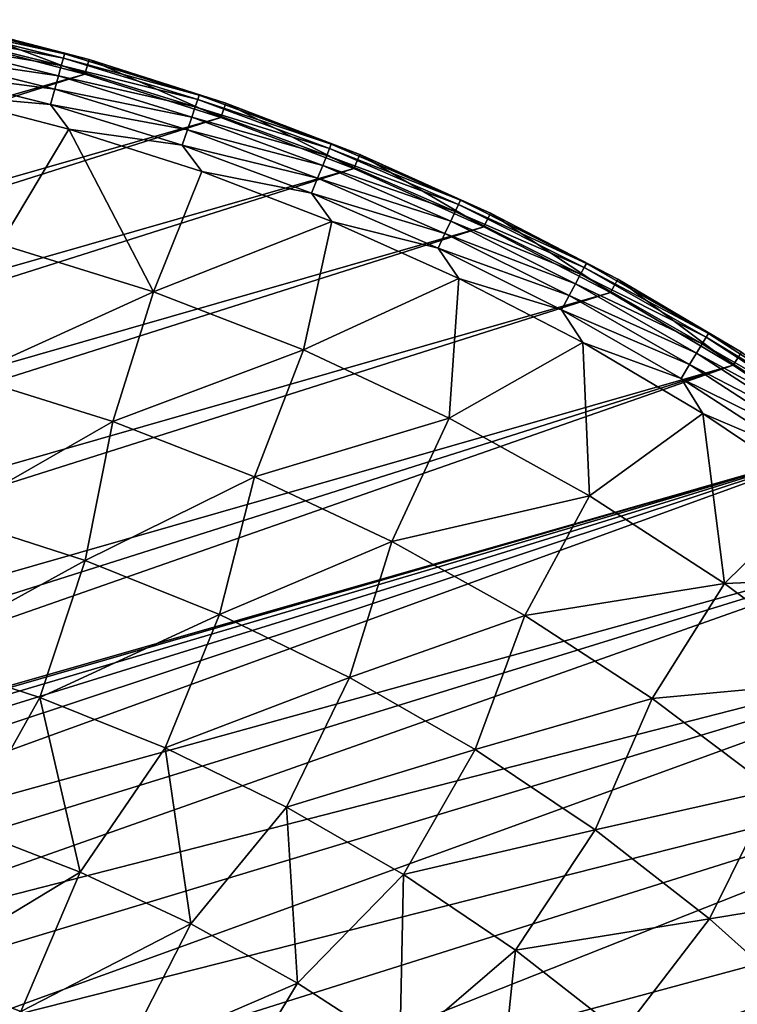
# Model space of a CAD drawing. Header units: millimetres. Extents: x -50 to 50, y -50 to 50.
# Tile 76 of 77: x 12.5 to 26.6, y 29.6 to 48.8. Entities that reach past the tile are written whole.
import ezdxf

# ---------------------------------------------------------------- set-up
doc = ezdxf.new("R2010")
doc.units = ezdxf.units.MM
doc.header["$LTSCALE"] = 65.185185
for name, color, linetype in [('36', 7, 'CONTINUOUS'), ('38', 7, 'CONTINUOUS'), ('39', 7, 'CONTINUOUS'), ('41', 7, 'CONTINUOUS'), ('43', 7, 'CONTINUOUS')]:
    doc.layers.add(name, color=color, linetype=linetype)

msp = doc.modelspace()

# ---------------------------------------------------------------- linework, layer by layer
at = {"layer": '36', "color": 7, "linetype": 'CONTINUOUS'}
for points in [[(13.504, 46.667, 0.23), (12.152, 44.419, -1.815), (10.866, 47.351, 0.23), (13.504, 46.667, 0.23)], [(15.155, 43.486, -1.815), (12.152, 44.419, -1.815), (13.504, 46.667, 0.23), (15.155, 43.486, -1.815)], [(16.099, 45.836, 0.23), (15.155, 43.486, -1.815), (13.504, 46.667, 0.23), (16.099, 45.836, 0.23)], [(18.644, 44.861, 0.23), (15.155, 43.486, -1.815), (16.099, 45.836, 0.23), (18.644, 44.861, 0.23)], [(18.087, 42.35, -1.815), (15.155, 43.486, -1.815), (18.644, 44.861, 0.23), (18.087, 42.35, -1.815)], [(21.13, 43.745, 0.23), (18.087, 42.35, -1.815), (18.644, 44.861, 0.23), (21.13, 43.745, 0.23)], [(12.152, 44.419, -1.815), (15.155, 43.486, -1.815), (11.524, 41.836, -3.778), (12.152, 44.419, -1.815)], [(20.935, 41.017, -1.815), (18.087, 42.35, -1.815), (21.13, 43.745, 0.23), (20.935, 41.017, -1.815)], [(23.549, 42.492, 0.23), (20.935, 41.017, -1.815), (21.13, 43.745, 0.23), (23.549, 42.492, 0.23)], [(11.524, 41.836, -3.778), (15.155, 43.486, -1.815), (14.361, 40.949, -3.778), (11.524, 41.836, -3.778)], [(15.155, 43.486, -1.815), (18.087, 42.35, -1.815), (14.361, 40.949, -3.778), (15.155, 43.486, -1.815)], [(23.685, 39.493, -1.815), (20.935, 41.017, -1.815), (23.549, 42.492, 0.23), (23.685, 39.493, -1.815)], [(25.895, 41.104, 0.23), (23.685, 39.493, -1.815), (23.549, 42.492, 0.23), (25.895, 41.104, 0.23)], [(14.361, 40.949, -3.778), (18.087, 42.35, -1.815), (17.13, 39.869, -3.778), (14.361, 40.949, -3.778)], [(18.087, 42.35, -1.815), (20.935, 41.017, -1.815), (17.13, 39.869, -3.778), (18.087, 42.35, -1.815)], [(11.524, 41.836, -3.778), (14.361, 40.949, -3.778), (11.131, 39.1, -5.622), (11.524, 41.836, -3.778)], [(17.13, 39.869, -3.778), (20.935, 41.017, -1.815), (19.819, 38.603, -3.778), (17.13, 39.869, -3.778)], [(20.935, 41.017, -1.815), (23.685, 39.493, -1.815), (19.819, 38.603, -3.778), (20.935, 41.017, -1.815)], [(26.324, 37.784, -1.815), (23.685, 39.493, -1.815), (25.895, 41.104, 0.23), (26.324, 37.784, -1.815)], [(28.159, 39.587, 0.23), (26.324, 37.784, -1.815), (25.895, 41.104, 0.23), (28.159, 39.587, 0.23)], [(11.131, 39.1, -5.622), (14.361, 40.949, -3.778), (13.823, 38.231, -5.622), (11.131, 39.1, -5.622)], [(14.361, 40.949, -3.778), (17.13, 39.869, -3.778), (13.823, 38.231, -5.622), (14.361, 40.949, -3.778)], [(13.823, 38.231, -5.622), (17.13, 39.869, -3.778), (16.447, 37.177, -5.622), (13.823, 38.231, -5.622)], [(17.13, 39.869, -3.778), (19.819, 38.603, -3.778), (16.447, 37.177, -5.622), (17.13, 39.869, -3.778)], [(19.819, 38.603, -3.778), (23.685, 39.493, -1.815), (22.415, 37.155, -3.778), (19.819, 38.603, -3.778)], [(23.685, 39.493, -1.815), (26.324, 37.784, -1.815), (22.415, 37.155, -3.778), (23.685, 39.493, -1.815)], [(30.334, 37.946, 0.23), (26.324, 37.784, -1.815), (28.159, 39.587, 0.23), (30.334, 37.946, 0.23)], [(11.131, 39.1, -5.622), (13.823, 38.231, -5.622), (10.424, 36.37, -7.344), (11.131, 39.1, -5.622)], [(16.447, 37.177, -5.622), (19.819, 38.603, -3.778), (18.992, 35.944, -5.622), (16.447, 37.177, -5.622)], [(19.819, 38.603, -3.778), (22.415, 37.155, -3.778), (18.992, 35.944, -5.622), (19.819, 38.603, -3.778)], [(10.424, 36.37, -7.344), (13.823, 38.231, -5.622), (12.935, 35.555, -7.344), (10.424, 36.37, -7.344)], [(13.823, 38.231, -5.622), (16.447, 37.177, -5.622), (12.935, 35.555, -7.344), (13.823, 38.231, -5.622)], [(28.841, 35.899, -1.815), (26.324, 37.784, -1.815), (30.334, 37.946, 0.23), (28.841, 35.899, -1.815)], [(22.415, 37.155, -3.778), (26.324, 37.784, -1.815), (24.906, 35.534, -3.778), (22.415, 37.155, -3.778)], [(26.324, 37.784, -1.815), (28.841, 35.899, -1.815), (24.906, 35.534, -3.778), (26.324, 37.784, -1.815)], [(12.935, 35.555, -7.344), (16.447, 37.177, -5.622), (15.383, 34.566, -7.344), (12.935, 35.555, -7.344)], [(16.447, 37.177, -5.622), (18.992, 35.944, -5.622), (15.383, 34.566, -7.344), (16.447, 37.177, -5.622)], [(18.992, 35.944, -5.622), (22.415, 37.155, -3.778), (21.445, 34.536, -5.622), (18.992, 35.944, -5.622)], [(22.415, 37.155, -3.778), (24.906, 35.534, -3.778), (21.445, 34.536, -5.622), (22.415, 37.155, -3.778)], [(10.424, 36.37, -7.344), (12.935, 35.555, -7.344), (11.498, 32.997, -8.941), (10.424, 36.37, -7.344)], [(15.383, 34.566, -7.344), (18.992, 35.944, -5.622), (17.757, 33.408, -7.344), (15.383, 34.566, -7.344)], [(18.992, 35.944, -5.622), (21.445, 34.536, -5.622), (17.757, 33.408, -7.344), (18.992, 35.944, -5.622)], [(24.906, 35.534, -3.778), (28.841, 35.899, -1.815), (27.28, 33.745, -3.778), (24.906, 35.534, -3.778)], [(11.498, 32.997, -8.941), (12.935, 35.555, -7.344), (13.723, 32.135, -8.941), (11.498, 32.997, -8.941)], [(12.935, 35.555, -7.344), (15.383, 34.566, -7.344), (13.723, 32.135, -8.941), (12.935, 35.555, -7.344)], [(21.445, 34.536, -5.622), (24.906, 35.534, -3.778), (23.794, 32.961, -5.622), (21.445, 34.536, -5.622)], [(24.906, 35.534, -3.778), (27.28, 33.745, -3.778), (23.794, 32.961, -5.622), (24.906, 35.534, -3.778)], [(13.723, 32.135, -8.941), (15.383, 34.566, -7.344), (15.884, 31.123, -8.941), (13.723, 32.135, -8.941)], [(15.383, 34.566, -7.344), (17.757, 33.408, -7.344), (15.884, 31.123, -8.941), (15.383, 34.566, -7.344)], [(17.757, 33.408, -7.344), (21.445, 34.536, -5.622), (20.043, 32.088, -7.344), (17.757, 33.408, -7.344)], [(21.445, 34.536, -5.622), (23.794, 32.961, -5.622), (20.043, 32.088, -7.344), (21.445, 34.536, -5.622)], [(23.794, 32.961, -5.622), (27.28, 33.745, -3.778), (26.028, 31.227, -5.622), (23.794, 32.961, -5.622)], [(27.28, 33.745, -3.778), (29.526, 31.798, -3.778), (26.028, 31.227, -5.622), (27.28, 33.745, -3.778)], [(15.884, 31.123, -8.941), (17.757, 33.408, -7.344), (17.971, 29.967, -8.941), (15.884, 31.123, -8.941)], [(17.757, 33.408, -7.344), (20.043, 32.088, -7.344), (17.971, 29.967, -8.941), (17.757, 33.408, -7.344)], [(11.498, 32.997, -8.941), (13.723, 32.135, -8.941), (10.525, 30.203, -10.409), (11.498, 32.997, -8.941)], [(20.043, 32.088, -7.344), (23.794, 32.961, -5.622), (22.233, 30.612, -7.344), (20.043, 32.088, -7.344)], [(23.794, 32.961, -5.622), (26.028, 31.227, -5.622), (22.233, 30.612, -7.344), (23.794, 32.961, -5.622)], [(10.525, 30.203, -10.409), (13.723, 32.135, -8.941), (12.561, 29.414, -10.409), (10.525, 30.203, -10.409)], [(13.723, 32.135, -8.941), (15.884, 31.123, -8.941), (12.561, 29.414, -10.409), (13.723, 32.135, -8.941)], [(17.971, 29.967, -8.941), (20.043, 32.088, -7.344), (19.974, 28.67, -8.941), (17.971, 29.967, -8.941)], [(20.043, 32.088, -7.344), (22.233, 30.612, -7.344), (19.974, 28.67, -8.941), (20.043, 32.088, -7.344)], [(26.028, 31.227, -5.622), (29.526, 31.798, -3.778), (28.136, 29.342, -5.622), (26.028, 31.227, -5.622)], [(22.233, 30.612, -7.344), (26.028, 31.227, -5.622), (24.314, 28.986, -7.344), (22.233, 30.612, -7.344)], [(26.028, 31.227, -5.622), (28.136, 29.342, -5.622), (24.314, 28.986, -7.344), (26.028, 31.227, -5.622)], [(12.561, 29.414, -10.409), (15.884, 31.123, -8.941), (14.539, 28.488, -10.409), (12.561, 29.414, -10.409)], [(15.884, 31.123, -8.941), (17.971, 29.967, -8.941), (14.539, 28.488, -10.409), (15.884, 31.123, -8.941)], [(19.974, 28.67, -8.941), (22.233, 30.612, -7.344), (21.884, 27.24, -8.941), (19.974, 28.67, -8.941)], [(22.233, 30.612, -7.344), (24.314, 28.986, -7.344), (21.884, 27.24, -8.941), (22.233, 30.612, -7.344)], [(10.525, 30.203, -10.409), (12.561, 29.414, -10.409), (9.53, 27.351, -11.747), (10.525, 30.203, -10.409)], [(14.539, 28.488, -10.409), (17.971, 29.967, -8.941), (16.449, 27.429, -10.409), (14.539, 28.488, -10.409)], [(17.971, 29.967, -8.941), (19.974, 28.67, -8.941), (16.449, 27.429, -10.409), (17.971, 29.967, -8.941)]]:
    msp.add_3dface(points, dxfattribs=at)
at = {"layer": '38', "color": 7, "linetype": 'CONTINUOUS'}
for points in [[(11.184, 48.735, 4.2), (13.899, 48.031, 4.2), (11.184, 48.735, 3.33), (11.184, 48.735, 4.2)], [(11.184, 48.735, 3.33), (13.899, 48.031, 4.2), (13.899, 48.031, 3.33), (11.184, 48.735, 3.33)], [(13.899, 48.031, 4.2), (16.57, 47.176, 4.2), (13.899, 48.031, 3.33), (13.899, 48.031, 4.2)], [(13.899, 48.031, 3.33), (16.57, 47.176, 4.2), (16.57, 47.176, 3.33), (13.899, 48.031, 3.33)], [(16.57, 47.176, 4.2), (19.189, 46.173, 4.2), (16.57, 47.176, 3.33), (16.57, 47.176, 4.2)], [(16.57, 47.176, 3.33), (19.189, 46.173, 4.2), (19.189, 46.173, 3.33), (16.57, 47.176, 3.33)], [(19.189, 46.173, 4.2), (21.748, 45.024, 4.2), (19.189, 46.173, 3.33), (19.189, 46.173, 4.2)], [(19.189, 46.173, 3.33), (21.748, 45.024, 4.2), (21.748, 45.024, 3.33), (19.189, 46.173, 3.33)], [(21.748, 45.024, 4.2), (24.238, 43.734, 4.2), (21.748, 45.024, 3.33), (21.748, 45.024, 4.2)], [(21.748, 45.024, 3.33), (24.238, 43.734, 4.2), (24.238, 43.734, 3.33), (21.748, 45.024, 3.33)], [(24.238, 43.734, 4.2), (26.652, 42.306, 4.2), (24.238, 43.734, 3.33), (24.238, 43.734, 4.2)], [(24.238, 43.734, 3.33), (26.652, 42.306, 4.2), (26.652, 42.306, 3.33), (24.238, 43.734, 3.33)]]:
    msp.add_3dface(points, dxfattribs=at)
at = {"layer": '39', "color": 7, "linetype": 'CONTINUOUS'}
for points in [[(13.816, 47.743, 4.5), (11.117, 48.443, 4.5), (-37.02, 33.166, 4.5), (13.816, 47.743, 4.5)], [(16.471, 46.893, 4.5), (13.816, 47.743, 4.5), (-38.821, 31.038, 4.5), (16.471, 46.893, 4.5)], [(-38.821, 31.038, 4.5), (13.816, 47.743, 4.5), (-37.02, 33.166, 4.5), (-38.821, 31.038, 4.5)], [(19.074, 45.896, 4.5), (16.471, 46.893, 4.5), (-40.5, 28.813, 4.5), (19.074, 45.896, 4.5)], [(-40.5, 28.813, 4.5), (16.471, 46.893, 4.5), (-38.821, 31.038, 4.5), (-40.5, 28.813, 4.5)], [(21.617, 44.754, 4.5), (19.074, 45.896, 4.5), (-42.052, 26.497, 4.5), (21.617, 44.754, 4.5)], [(-42.052, 26.497, 4.5), (19.074, 45.896, 4.5), (-40.5, 28.813, 4.5), (-42.052, 26.497, 4.5)], [(24.092, 43.471, 4.5), (21.617, 44.754, 4.5), (-43.471, 24.098, 4.5), (24.092, 43.471, 4.5)], [(-43.471, 24.098, 4.5), (21.617, 44.754, 4.5), (-42.052, 26.497, 4.5), (-43.471, 24.098, 4.5)], [(26.492, 42.052, 4.5), (24.092, 43.471, 4.5), (-44.754, 21.622, 4.5), (26.492, 42.052, 4.5)], [(-44.754, 21.622, 4.5), (24.092, 43.471, 4.5), (-43.471, 24.098, 4.5), (-44.754, 21.622, 4.5)], [(-45.896, 19.079, 4.5), (26.492, 42.052, 4.5), (-44.754, 21.622, 4.5), (-45.896, 19.079, 4.5)], [(26.492, 42.052, 4.5), (-45.896, 19.079, 4.5), (-8.547, 29.802, 4.5), (26.492, 42.052, 4.5)], [(28.808, 40.5, 4.5), (26.492, 42.052, 4.5), (-8.547, 29.802, 4.5), (28.808, 40.5, 4.5)], [(-6.4, 30.335, 4.5), (28.808, 40.5, 4.5), (-8.547, 29.802, 4.5), (-6.4, 30.335, 4.5)], [(-4.22, 30.714, 4.5), (28.808, 40.5, 4.5), (-6.4, 30.335, 4.5), (-4.22, 30.714, 4.5)], [(-2.018, 30.937, 4.5), (28.808, 40.5, 4.5), (-4.22, 30.714, 4.5), (-2.018, 30.937, 4.5)], [(0.194, 31.002, 4.5), (28.808, 40.5, 4.5), (-2.018, 30.937, 4.5), (0.194, 31.002, 4.5)], [(2.405, 30.909, 4.5), (28.808, 40.5, 4.5), (0.194, 31.002, 4.5), (2.405, 30.909, 4.5)], [(31.033, 38.821, 4.5), (28.808, 40.5, 4.5), (2.405, 30.909, 4.5), (31.033, 38.821, 4.5)], [(4.604, 30.658, 4.5), (31.033, 38.821, 4.5), (2.405, 30.909, 4.5), (4.604, 30.658, 4.5)], [(6.779, 30.252, 4.5), (31.033, 38.821, 4.5), (4.604, 30.658, 4.5), (6.779, 30.252, 4.5)], [(33.161, 37.02, 4.5), (31.033, 38.821, 4.5), (6.779, 30.252, 4.5), (33.161, 37.02, 4.5)], [(8.92, 29.691, 4.5), (33.161, 37.02, 4.5), (6.779, 30.252, 4.5), (8.92, 29.691, 4.5)], [(11.015, 28.979, 4.5), (33.161, 37.02, 4.5), (8.92, 29.691, 4.5), (11.015, 28.979, 4.5)], [(35.184, 35.102, 4.5), (33.161, 37.02, 4.5), (11.015, 28.979, 4.5), (35.184, 35.102, 4.5)], [(13.054, 28.119, 4.5), (35.184, 35.102, 4.5), (11.015, 28.979, 4.5), (13.054, 28.119, 4.5)], [(15.027, 27.116, 4.5), (35.184, 35.102, 4.5), (13.054, 28.119, 4.5), (15.027, 27.116, 4.5)], [(37.097, 33.074, 4.5), (35.184, 35.102, 4.5), (15.027, 27.116, 4.5), (37.097, 33.074, 4.5)], [(16.922, 25.975, 4.5), (37.097, 33.074, 4.5), (15.027, 27.116, 4.5), (16.922, 25.975, 4.5)], [(38.893, 30.942, 4.5), (37.097, 33.074, 4.5), (16.922, 25.975, 4.5), (38.893, 30.942, 4.5)], [(18.732, 24.701, 4.5), (38.893, 30.942, 4.5), (16.922, 25.975, 4.5), (18.732, 24.701, 4.5)], [(20.446, 23.301, 4.5), (38.893, 30.942, 4.5), (18.732, 24.701, 4.5), (20.446, 23.301, 4.5)], [(40.567, 28.712, 4.5), (38.893, 30.942, 4.5), (20.446, 23.301, 4.5), (40.567, 28.712, 4.5)]]:
    msp.add_3dface(points, dxfattribs=at)
at = {"layer": '41', "color": 7, "linetype": 'CONTINUOUS'}
for points in [[(13.395, 48.054, 2.332), (10.695, 48.572, 1.852), (10.727, 48.719, 2.332), (13.395, 48.054, 2.332)], [(13.419, 48.14, 2.828), (10.727, 48.719, 2.332), (10.746, 48.806, 2.828), (13.419, 48.14, 2.828)], [(13.395, 48.054, 2.332), (10.727, 48.719, 2.332), (13.419, 48.14, 2.828), (13.395, 48.054, 2.332)], [(11.184, 48.735, 3.33), (13.419, 48.14, 2.828), (10.746, 48.806, 2.828), (11.184, 48.735, 3.33)], [(11.184, 48.735, 3.33), (13.899, 48.031, 3.33), (13.419, 48.14, 2.828), (11.184, 48.735, 3.33)], [(13.354, 47.909, 1.852), (10.65, 48.367, 1.395), (10.695, 48.572, 1.852), (13.354, 47.909, 1.852)], [(13.354, 47.909, 1.852), (10.695, 48.572, 1.852), (13.395, 48.054, 2.332), (13.354, 47.909, 1.852)], [(13.298, 47.707, 1.395), (10.593, 48.108, 0.967), (10.65, 48.367, 1.395), (13.298, 47.707, 1.395)], [(13.298, 47.707, 1.395), (10.65, 48.367, 1.395), (13.354, 47.909, 1.852), (13.298, 47.707, 1.395)], [(16.05, 47.328, 2.828), (13.395, 48.054, 2.332), (13.419, 48.14, 2.828), (16.05, 47.328, 2.828)], [(13.899, 48.031, 3.33), (16.05, 47.328, 2.828), (13.419, 48.14, 2.828), (13.899, 48.031, 3.33)], [(13.227, 47.451, 0.967), (10.524, 47.798, 0.576), (10.593, 48.108, 0.967), (13.227, 47.451, 0.967)], [(13.227, 47.451, 0.967), (10.593, 48.108, 0.967), (13.298, 47.707, 1.395), (13.227, 47.451, 0.967)], [(16.021, 47.243, 2.332), (13.354, 47.909, 1.852), (13.395, 48.054, 2.332), (16.021, 47.243, 2.332)], [(16.021, 47.243, 2.332), (13.395, 48.054, 2.332), (16.05, 47.328, 2.828), (16.021, 47.243, 2.332)], [(13.899, 48.031, 3.33), (16.57, 47.176, 3.33), (16.05, 47.328, 2.828), (13.899, 48.031, 3.33)], [(13.141, 47.146, 0.576), (10.524, 47.798, 0.576), (13.227, 47.451, 0.967), (13.141, 47.146, 0.576)], [(13.141, 47.146, 0.576), (10.866, 47.351, 0.23), (10.524, 47.798, 0.576), (13.141, 47.146, 0.576)], [(15.973, 47.101, 1.852), (13.298, 47.707, 1.395), (13.354, 47.909, 1.852), (15.973, 47.101, 1.852)], [(15.973, 47.101, 1.852), (13.354, 47.909, 1.852), (16.021, 47.243, 2.332), (15.973, 47.101, 1.852)], [(15.906, 46.902, 1.395), (13.227, 47.451, 0.967), (13.298, 47.707, 1.395), (15.906, 46.902, 1.395)], [(15.906, 46.902, 1.395), (13.298, 47.707, 1.395), (15.973, 47.101, 1.852), (15.906, 46.902, 1.395)], [(15.82, 46.65, 0.967), (13.141, 47.146, 0.576), (13.227, 47.451, 0.967), (15.82, 46.65, 0.967)], [(15.82, 46.65, 0.967), (13.227, 47.451, 0.967), (15.906, 46.902, 1.395), (15.82, 46.65, 0.967)], [(13.504, 46.667, 0.23), (10.866, 47.351, 0.23), (13.141, 47.146, 0.576), (13.504, 46.667, 0.23)], [(18.599, 46.289, 2.332), (15.973, 47.101, 1.852), (16.021, 47.243, 2.332), (18.599, 46.289, 2.332)], [(18.633, 46.372, 2.828), (16.021, 47.243, 2.332), (16.05, 47.328, 2.828), (18.633, 46.372, 2.828)], [(18.599, 46.289, 2.332), (16.021, 47.243, 2.332), (18.633, 46.372, 2.828), (18.599, 46.289, 2.332)], [(16.57, 47.176, 3.33), (18.633, 46.372, 2.828), (16.05, 47.328, 2.828), (16.57, 47.176, 3.33)], [(16.57, 47.176, 3.33), (19.189, 46.173, 3.33), (18.633, 46.372, 2.828), (16.57, 47.176, 3.33)], [(15.718, 46.35, 0.576), (13.141, 47.146, 0.576), (15.82, 46.65, 0.967), (15.718, 46.35, 0.576)], [(15.718, 46.35, 0.576), (13.504, 46.667, 0.23), (13.141, 47.146, 0.576), (15.718, 46.35, 0.576)], [(18.543, 46.149, 1.852), (15.906, 46.902, 1.395), (15.973, 47.101, 1.852), (18.543, 46.149, 1.852)], [(18.543, 46.149, 1.852), (15.973, 47.101, 1.852), (18.599, 46.289, 2.332), (18.543, 46.149, 1.852)], [(18.465, 45.954, 1.395), (15.82, 46.65, 0.967), (15.906, 46.902, 1.395), (18.465, 45.954, 1.395)], [(18.465, 45.954, 1.395), (15.906, 46.902, 1.395), (18.543, 46.149, 1.852), (18.465, 45.954, 1.395)], [(16.099, 45.836, 0.23), (13.504, 46.667, 0.23), (15.718, 46.35, 0.576), (16.099, 45.836, 0.23)], [(18.366, 45.708, 0.967), (15.718, 46.35, 0.576), (15.82, 46.65, 0.967), (18.366, 45.708, 0.967)], [(18.366, 45.708, 0.967), (15.82, 46.65, 0.967), (18.465, 45.954, 1.395), (18.366, 45.708, 0.967)], [(18.248, 45.414, 0.576), (15.718, 46.35, 0.576), (18.366, 45.708, 0.967), (18.248, 45.414, 0.576)], [(18.248, 45.414, 0.576), (16.099, 45.836, 0.23), (15.718, 46.35, 0.576), (18.248, 45.414, 0.576)], [(21.121, 45.194, 2.332), (18.543, 46.149, 1.852), (18.599, 46.289, 2.332), (21.121, 45.194, 2.332)], [(21.159, 45.275, 2.828), (18.599, 46.289, 2.332), (18.633, 46.372, 2.828), (21.159, 45.275, 2.828)], [(21.121, 45.194, 2.332), (18.599, 46.289, 2.332), (21.159, 45.275, 2.828), (21.121, 45.194, 2.332)], [(19.189, 46.173, 3.33), (21.159, 45.275, 2.828), (18.633, 46.372, 2.828), (19.189, 46.173, 3.33)], [(21.057, 45.057, 1.852), (18.465, 45.954, 1.395), (18.543, 46.149, 1.852), (21.057, 45.057, 1.852)], [(21.057, 45.057, 1.852), (18.543, 46.149, 1.852), (21.121, 45.194, 2.332), (21.057, 45.057, 1.852)], [(19.189, 46.173, 3.33), (21.748, 45.024, 3.33), (21.159, 45.275, 2.828), (19.189, 46.173, 3.33)], [(18.644, 44.861, 0.23), (16.099, 45.836, 0.23), (18.248, 45.414, 0.576), (18.644, 44.861, 0.23)], [(20.968, 44.867, 1.395), (18.366, 45.708, 0.967), (18.465, 45.954, 1.395), (20.968, 44.867, 1.395)], [(20.968, 44.867, 1.395), (18.465, 45.954, 1.395), (21.057, 45.057, 1.852), (20.968, 44.867, 1.395)], [(20.856, 44.627, 0.967), (18.248, 45.414, 0.576), (18.366, 45.708, 0.967), (20.856, 44.627, 0.967)], [(20.856, 44.627, 0.967), (18.366, 45.708, 0.967), (20.968, 44.867, 1.395), (20.856, 44.627, 0.967)], [(20.722, 44.339, 0.576), (18.248, 45.414, 0.576), (20.856, 44.627, 0.967), (20.722, 44.339, 0.576)], [(20.722, 44.339, 0.576), (18.644, 44.861, 0.23), (18.248, 45.414, 0.576), (20.722, 44.339, 0.576)], [(23.621, 44.04, 2.828), (21.121, 45.194, 2.332), (21.159, 45.275, 2.828), (23.621, 44.04, 2.828)], [(21.748, 45.024, 3.33), (23.621, 44.04, 2.828), (21.159, 45.275, 2.828), (21.748, 45.024, 3.33)], [(23.507, 43.829, 1.852), (20.968, 44.867, 1.395), (21.057, 45.057, 1.852), (23.507, 43.829, 1.852)], [(23.578, 43.962, 2.332), (21.057, 45.057, 1.852), (21.121, 45.194, 2.332), (23.578, 43.962, 2.332)], [(23.507, 43.829, 1.852), (21.057, 45.057, 1.852), (23.578, 43.962, 2.332), (23.507, 43.829, 1.852)], [(23.578, 43.962, 2.332), (21.121, 45.194, 2.332), (23.621, 44.04, 2.828), (23.578, 43.962, 2.332)], [(23.408, 43.644, 1.395), (20.856, 44.627, 0.967), (20.968, 44.867, 1.395), (23.408, 43.644, 1.395)], [(23.408, 43.644, 1.395), (20.968, 44.867, 1.395), (23.507, 43.829, 1.852), (23.408, 43.644, 1.395)], [(21.748, 45.024, 3.33), (24.238, 43.734, 3.33), (23.621, 44.04, 2.828), (21.748, 45.024, 3.33)], [(21.13, 43.745, 0.23), (18.644, 44.861, 0.23), (20.722, 44.339, 0.576), (21.13, 43.745, 0.23)], [(23.282, 43.41, 0.967), (20.722, 44.339, 0.576), (20.856, 44.627, 0.967), (23.282, 43.41, 0.967)], [(23.282, 43.41, 0.967), (20.856, 44.627, 0.967), (23.408, 43.644, 1.395), (23.282, 43.41, 0.967)], [(23.133, 43.13, 0.576), (20.722, 44.339, 0.576), (23.282, 43.41, 0.967), (23.133, 43.13, 0.576)], [(23.133, 43.13, 0.576), (21.13, 43.745, 0.23), (20.722, 44.339, 0.576), (23.133, 43.13, 0.576)], [(25.964, 42.596, 2.332), (23.507, 43.829, 1.852), (23.578, 43.962, 2.332), (25.964, 42.596, 2.332)], [(26.011, 42.672, 2.828), (23.578, 43.962, 2.332), (23.621, 44.04, 2.828), (26.011, 42.672, 2.828)], [(25.964, 42.596, 2.332), (23.578, 43.962, 2.332), (26.011, 42.672, 2.828), (25.964, 42.596, 2.332)], [(24.238, 43.734, 3.33), (26.011, 42.672, 2.828), (23.621, 44.04, 2.828), (24.238, 43.734, 3.33)], [(23.549, 42.492, 0.23), (21.13, 43.745, 0.23), (23.133, 43.13, 0.576), (23.549, 42.492, 0.23)], [(25.886, 42.467, 1.852), (23.408, 43.644, 1.395), (23.507, 43.829, 1.852), (25.886, 42.467, 1.852)], [(25.886, 42.467, 1.852), (23.507, 43.829, 1.852), (25.964, 42.596, 2.332), (25.886, 42.467, 1.852)], [(24.238, 43.734, 3.33), (26.652, 42.306, 3.33), (26.011, 42.672, 2.828), (24.238, 43.734, 3.33)], [(25.777, 42.288, 1.395), (23.282, 43.41, 0.967), (23.408, 43.644, 1.395), (25.777, 42.288, 1.395)], [(25.777, 42.288, 1.395), (23.408, 43.644, 1.395), (25.886, 42.467, 1.852), (25.777, 42.288, 1.395)], [(25.638, 42.061, 0.967), (23.133, 43.13, 0.576), (23.282, 43.41, 0.967), (25.638, 42.061, 0.967)], [(25.638, 42.061, 0.967), (23.282, 43.41, 0.967), (25.777, 42.288, 1.395), (25.638, 42.061, 0.967)], [(25.473, 41.791, 0.576), (23.133, 43.13, 0.576), (25.638, 42.061, 0.967), (25.473, 41.791, 0.576)], [(25.473, 41.791, 0.576), (23.549, 42.492, 0.23), (23.133, 43.13, 0.576), (25.473, 41.791, 0.576)], [(28.271, 41.101, 2.332), (25.886, 42.467, 1.852), (25.964, 42.596, 2.332), (28.271, 41.101, 2.332)], [(28.322, 41.174, 2.828), (25.964, 42.596, 2.332), (26.011, 42.672, 2.828), (28.322, 41.174, 2.828)], [(28.271, 41.101, 2.332), (25.964, 42.596, 2.332), (28.322, 41.174, 2.828), (28.271, 41.101, 2.332)], [(26.652, 42.306, 3.33), (28.322, 41.174, 2.828), (26.011, 42.672, 2.828), (26.652, 42.306, 3.33)], [(25.895, 41.104, 0.23), (23.549, 42.492, 0.23), (25.473, 41.791, 0.576), (25.895, 41.104, 0.23)], [(28.186, 40.976, 1.852), (25.777, 42.288, 1.395), (25.886, 42.467, 1.852), (28.186, 40.976, 1.852)], [(28.186, 40.976, 1.852), (25.886, 42.467, 1.852), (28.271, 41.101, 2.332), (28.186, 40.976, 1.852)], [(28.067, 40.804, 1.395), (25.638, 42.061, 0.967), (25.777, 42.288, 1.395), (28.067, 40.804, 1.395)], [(28.067, 40.804, 1.395), (25.777, 42.288, 1.395), (28.186, 40.976, 1.852), (28.067, 40.804, 1.395)], [(27.916, 40.585, 0.967), (25.473, 41.791, 0.576), (25.638, 42.061, 0.967), (27.916, 40.585, 0.967)], [(27.916, 40.585, 0.967), (25.638, 42.061, 0.967), (28.067, 40.804, 1.395), (27.916, 40.585, 0.967)], [(27.737, 40.324, 0.576), (25.473, 41.791, 0.576), (27.916, 40.585, 0.967), (27.737, 40.324, 0.576)], [(27.737, 40.324, 0.576), (25.895, 41.104, 0.23), (25.473, 41.791, 0.576), (27.737, 40.324, 0.576)], [(28.159, 39.587, 0.23), (25.895, 41.104, 0.23), (27.737, 40.324, 0.576), (28.159, 39.587, 0.23)]]:
    msp.add_3dface(points, dxfattribs=at)
at = {"layer": '43', "color": 7, "linetype": 'CONTINUOUS'}
for points in [[(11.184, 48.735, 4.2), (11.117, 48.443, 4.5), (13.816, 47.743, 4.5), (11.184, 48.735, 4.2)], [(13.899, 48.031, 4.2), (11.184, 48.735, 4.2), (13.816, 47.743, 4.5), (13.899, 48.031, 4.2)], [(13.899, 48.031, 4.2), (13.816, 47.743, 4.5), (16.471, 46.893, 4.5), (13.899, 48.031, 4.2)], [(16.57, 47.176, 4.2), (13.899, 48.031, 4.2), (16.471, 46.893, 4.5), (16.57, 47.176, 4.2)], [(16.57, 47.176, 4.2), (16.471, 46.893, 4.5), (19.074, 45.896, 4.5), (16.57, 47.176, 4.2)], [(19.189, 46.173, 4.2), (16.57, 47.176, 4.2), (19.074, 45.896, 4.5), (19.189, 46.173, 4.2)], [(19.189, 46.173, 4.2), (19.074, 45.896, 4.5), (21.617, 44.754, 4.5), (19.189, 46.173, 4.2)], [(21.748, 45.024, 4.2), (19.189, 46.173, 4.2), (21.617, 44.754, 4.5), (21.748, 45.024, 4.2)], [(21.748, 45.024, 4.2), (21.617, 44.754, 4.5), (24.092, 43.471, 4.5), (21.748, 45.024, 4.2)], [(24.238, 43.734, 4.2), (21.748, 45.024, 4.2), (24.092, 43.471, 4.5), (24.238, 43.734, 4.2)], [(24.238, 43.734, 4.2), (24.092, 43.471, 4.5), (26.492, 42.052, 4.5), (24.238, 43.734, 4.2)], [(26.652, 42.306, 4.2), (24.238, 43.734, 4.2), (26.492, 42.052, 4.5), (26.652, 42.306, 4.2)], [(26.652, 42.306, 4.2), (26.492, 42.052, 4.5), (28.808, 40.5, 4.5), (26.652, 42.306, 4.2)]]:
    msp.add_3dface(points, dxfattribs=at)

doc.saveas('drawing.dxf')
